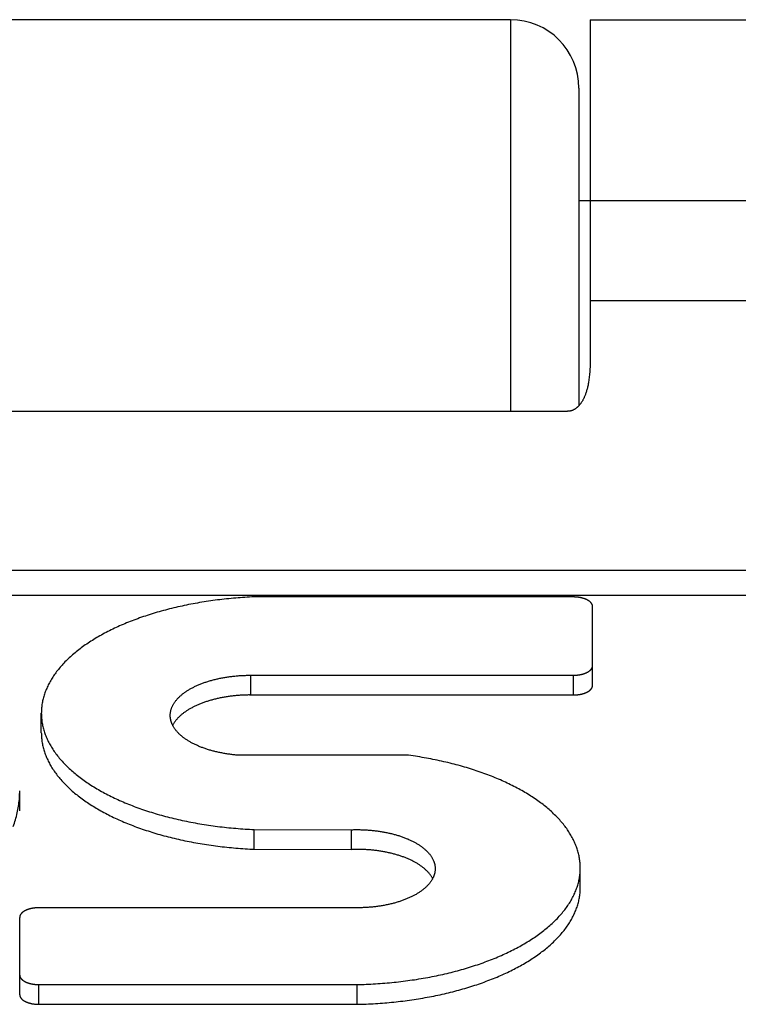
# Model space of a CAD drawing. Header units: inches. Extents: x 0 to 82.5, y 0 to 53.4.
# Tile 79 of 128: x 36.704 to 37.019, y 51.403 to 51.835. Entities that reach past the tile are written whole.
import ezdxf

# ---------------------------------------------------------------- set-up
doc = ezdxf.new("R2010")
doc.units = ezdxf.units.IN
doc.header["$LTSCALE"] = 4.538835
doc.header["$MEASUREMENT"] = 0
doc.layers.add('DOOR_ASSEMBLY', color=7, linetype='CONTINUOUS')

msp = doc.modelspace()

# ---------------------------------------------------------------- linework, layer by layer
at = {"layer": 'DOOR_ASSEMBLY', "color": 7, "linetype": 'Continuous'}
for p, q in [((36.91919, 51.83487), (36.23919, 51.83487)), ((36.91919, 51.83487), (36.91919, 51.66301)), ((36.95419, 51.83487), (37.31619, 51.83487)), ((36.94919, 51.80487), (36.94919, 51.66547)), ((36.95419, 51.75537), (36.94919, 51.75537)), ((36.95419, 51.71159), (37.31641, 51.71159)), ((36.21419, 51.66301), (36.94419, 51.66301)), ((35.84219, 51.59326), (37.31619, 51.59326)), ((35.84219, 51.58237), (37.31619, 51.58237)), ((36.94679, 51.58153), (36.80568, 51.58153)), ((36.95519, 51.54272), (36.95519, 51.57733)), ((36.80469, 51.54718), (36.94679, 51.54718)), ((36.80516, 51.53852), (36.80516, 51.54718)), ((36.94679, 51.53852), (36.94679, 51.54718)), ((36.8047, 51.53852), (36.94679, 51.53852)), ((36.71329, 51.52187), (36.71329, 51.53053)), ((36.87347, 51.51218), (36.79867, 51.51218)), ((36.70379, 51.48767), (36.70379, 51.49643)), ((36.80675, 51.47948), (36.84947, 51.47939)), ((36.80675, 51.47082), (36.80675, 51.47948)), ((36.84947, 51.47073), (36.84947, 51.47939)), ((36.80675, 51.47082), (36.84947, 51.47073)), ((36.94979, 51.45397), (36.94979, 51.46278)), ((36.85227, 51.44513), (36.71219, 51.44513)), ((36.70379, 51.40697), (36.70379, 51.44093)), ((36.71219, 51.41143), (36.85182, 51.41143)), ((36.71219, 51.40277), (36.71219, 51.41143)), ((36.85182, 51.40277), (36.85182, 51.41143)), ((36.71219, 51.40277), (36.85182, 51.40277))]:
    msp.add_line(p, q, dxfattribs=at)
for points in [[(36.95419, 51.83487), (36.95419, 51.6865), (36.95418, 51.68565), (36.95417, 51.6848), (36.95415, 51.68398), (36.95412, 51.68316), (36.95409, 51.68237), (36.95405, 51.6816), (36.954, 51.68086), (36.95395, 51.68016), (36.95389, 51.67949), (36.95383, 51.67885), (36.95376, 51.67823), (36.95369, 51.67764), (36.95362, 51.67707), (36.95354, 51.67652), (36.95346, 51.67599), (36.95337, 51.67549), (36.95329, 51.675), (36.95319, 51.67454), (36.9531, 51.67409), (36.953, 51.67366), (36.9529, 51.67324), (36.9528, 51.67284), (36.9527, 51.67245), (36.95259, 51.67208), (36.95249, 51.67171), (36.95238, 51.67136), (36.95226, 51.67103), (36.95215, 51.6707), (36.95204, 51.67038), (36.95192, 51.67008), (36.95181, 51.66979), (36.95169, 51.66951), (36.95157, 51.66923), (36.95145, 51.66897), (36.95133, 51.66872), (36.95121, 51.66847), (36.95109, 51.66824), (36.95097, 51.66801), (36.95085, 51.66778), (36.95072, 51.66757), (36.9506, 51.66736), (36.95048, 51.66717), (36.95036, 51.66697), (36.95023, 51.66679), (36.95011, 51.66661), (36.94999, 51.66644), (36.94987, 51.66628), (36.94974, 51.66612), (36.94962, 51.66596), (36.9495, 51.66581), (36.94938, 51.66567), (36.94925, 51.66553), (36.94913, 51.6654), (36.94901, 51.66527), (36.94889, 51.66515), (36.94877, 51.66503), (36.94865, 51.66492), (36.94853, 51.66481), (36.94841, 51.66471), (36.94829, 51.66461), (36.94818, 51.66451), (36.94806, 51.66442), (36.94794, 51.66433), (36.94782, 51.66424), (36.94771, 51.66416), (36.94759, 51.66408), (36.94748, 51.66401), (36.94736, 51.66394), (36.94725, 51.66387), (36.94714, 51.6638), (36.94702, 51.66374), (36.94691, 51.66368), (36.9468, 51.66363), (36.94668, 51.66357), (36.94657, 51.66352), (36.94646, 51.66347), (36.94635, 51.66343), (36.94624, 51.66339), (36.94613, 51.66335), (36.94602, 51.66331), (36.94591, 51.66327), (36.9458, 51.66324), (36.94569, 51.66321), (36.94559, 51.66318), (36.94548, 51.66316), (36.94537, 51.66313), (36.94526, 51.66311), (36.94515, 51.66309), (36.94505, 51.66307), (36.94494, 51.66306), (36.94483, 51.66304), (36.94473, 51.66303), (36.94462, 51.66302), (36.94451, 51.66302), (36.94441, 51.66301), (36.9443, 51.66301), (36.94419, 51.66301)], [(36.95419, 51.75549), (37.31641, 51.75549)], [(36.95419, 51.75546), (37.31641, 51.75546)], [(36.80568, 51.58153), (36.80466, 51.58148), (36.80365, 51.58142), (36.80263, 51.58136), (36.80162, 51.58129), (36.80061, 51.58122), (36.7996, 51.58114), (36.79859, 51.58105), (36.79758, 51.58097), (36.79657, 51.58087), (36.79557, 51.58077), (36.79457, 51.58067), (36.79357, 51.58056), (36.79257, 51.58045), (36.79157, 51.58033), (36.79058, 51.58021), (36.78959, 51.58008), (36.7886, 51.57995), (36.78762, 51.57981), (36.78664, 51.57966), (36.78566, 51.57952), (36.78468, 51.57936), (36.78371, 51.57921), (36.78274, 51.57904), (36.78177, 51.57888), (36.78081, 51.5787), (36.77985, 51.57853), (36.77889, 51.57835), (36.77794, 51.57816), (36.77699, 51.57797), (36.77604, 51.57777), (36.7751, 51.57757), (36.77417, 51.57737), (36.77323, 51.57716), (36.7723, 51.57694), (36.77138, 51.57672), (36.77046, 51.5765), (36.76955, 51.57627), (36.76863, 51.57604), (36.76773, 51.5758), (36.76683, 51.57556), (36.76593, 51.57531), (36.76504, 51.57506), (36.76415, 51.5748), (36.76327, 51.57454), (36.7624, 51.57428), (36.76153, 51.57401), (36.76066, 51.57374), (36.7598, 51.57346), (36.75895, 51.57318), (36.7581, 51.57289), (36.75726, 51.5726), (36.75642, 51.57231), (36.75559, 51.57201), (36.75476, 51.57171), (36.75394, 51.5714), (36.75313, 51.57109), (36.75232, 51.57078), (36.75152, 51.57046), (36.75073, 51.57013), (36.74994, 51.56981), (36.74916, 51.56948), (36.74839, 51.56914), (36.74762, 51.5688), (36.74686, 51.56846), (36.74611, 51.56812), (36.74536, 51.56777), (36.74462, 51.56741), (36.74389, 51.56706), (36.74316, 51.56669), (36.74244, 51.56633), (36.74173, 51.56596), (36.74103, 51.56559), (36.74033, 51.56522), (36.73965, 51.56484), (36.73896, 51.56446), (36.73829, 51.56407), (36.73763, 51.56368), (36.73697, 51.56329), (36.73632, 51.5629), (36.73568, 51.5625), (36.73504, 51.5621), (36.73442, 51.56169), (36.7338, 51.56128), (36.73319, 51.56087), (36.73259, 51.56046), (36.73199, 51.56004), (36.73141, 51.55962), (36.73083, 51.5592), (36.73026, 51.55878), (36.7297, 51.55835), (36.72915, 51.55792), (36.72861, 51.55748), (36.72808, 51.55705), (36.72755, 51.55661), (36.72704, 51.55617), (36.72653, 51.55572), (36.72603, 51.55527), (36.72554, 51.55483), (36.72506, 51.55437), (36.72459, 51.55392), (36.72413, 51.55346), (36.72367, 51.553), (36.72323, 51.55254), (36.72279, 51.55208), (36.72237, 51.55162), (36.72195, 51.55115), (36.72155, 51.55068), (36.72115, 51.55021), (36.72076, 51.54973), (36.72038, 51.54926), (36.72001, 51.54878), (36.71965, 51.5483), (36.7193, 51.54782), (36.71896, 51.54734), (36.71863, 51.54686), (36.71831, 51.54637), (36.718, 51.54588), (36.7177, 51.54539), (36.71741, 51.5449), (36.71712, 51.54441), (36.71685, 51.54392), (36.71659, 51.54342), (36.71634, 51.54293), (36.7161, 51.54243), (36.71586, 51.54193), (36.71564, 51.54143), (36.71543, 51.54093), (36.71522, 51.54043), (36.71503, 51.53993), (36.71485, 51.53943), (36.71468, 51.53892), (36.71451, 51.53842), (36.71436, 51.53791), (36.71422, 51.53741), (36.71409, 51.5369), (36.71397, 51.53639), (36.71385, 51.53588), (36.71375, 51.53537), (36.71366, 51.53486), (36.71358, 51.53435), (36.71351, 51.53384), (36.71345, 51.53333), (36.7134, 51.53282), (36.71336, 51.53231), (36.71333, 51.5318), (36.71331, 51.53129), (36.7133, 51.53078), (36.71329, 51.53053)], [(36.95519, 51.57733), (36.95519, 51.57741), (36.95519, 51.57749), (36.95518, 51.57757), (36.95517, 51.57765), (36.95516, 51.57772), (36.95514, 51.5778), (36.95512, 51.57788), (36.9551, 51.57796), (36.95508, 51.57804), (36.95505, 51.57811), (36.95502, 51.57819), (36.95498, 51.57827), (36.95495, 51.57834), (36.95491, 51.57842), (36.95487, 51.57849), (36.95482, 51.57857), (36.95477, 51.57864), (36.95472, 51.57872), (36.95467, 51.57879), (36.95461, 51.57887), (36.95455, 51.57894), (36.95449, 51.57901), (36.95443, 51.57908), (36.95436, 51.57915), (36.95429, 51.57922), (36.95422, 51.57929), (36.95415, 51.57936), (36.95407, 51.57943), (36.95399, 51.5795), (36.95391, 51.57957), (36.95382, 51.57963), (36.95373, 51.5797), (36.95364, 51.57976), (36.95355, 51.57983), (36.95346, 51.57989), (36.95336, 51.57995), (36.95326, 51.58001), (36.95316, 51.58007), (36.95306, 51.58013), (36.95295, 51.58019), (36.95284, 51.58025), (36.95273, 51.5803), (36.95262, 51.58036), (36.95251, 51.58041), (36.95239, 51.58046), (36.95227, 51.58052), (36.95215, 51.58057), (36.95203, 51.58062), (36.95191, 51.58066), (36.95178, 51.58071), (36.95165, 51.58076), (36.95153, 51.5808), (36.9514, 51.58085), (36.95126, 51.58089), (36.95113, 51.58093), (36.95099, 51.58097), (36.95086, 51.58101), (36.95072, 51.58105), (36.95058, 51.58108), (36.95044, 51.58112), (36.9503, 51.58115), (36.95015, 51.58118), (36.95001, 51.58121), (36.94986, 51.58124), (36.94972, 51.58127), (36.94957, 51.5813), (36.94942, 51.58132), (36.94927, 51.58135), (36.94912, 51.58137), (36.94897, 51.58139), (36.94882, 51.58141), (36.94866, 51.58143), (36.94851, 51.58144), (36.94836, 51.58146), (36.9482, 51.58147), (36.94805, 51.58149), (36.94789, 51.5815), (36.94773, 51.58151), (36.94758, 51.58151), (36.94742, 51.58152), (36.94726, 51.58153), (36.94711, 51.58153), (36.94695, 51.58153), (36.94679, 51.58153)], [(36.94679, 51.54718), (36.94695, 51.54718), (36.94711, 51.54719), (36.94726, 51.54719), (36.94742, 51.54719), (36.94758, 51.5472), (36.94773, 51.54721), (36.94789, 51.54722), (36.94805, 51.54723), (36.9482, 51.54724), (36.94836, 51.54726), (36.94851, 51.54727), (36.94866, 51.54729), (36.94882, 51.54731), (36.94897, 51.54733), (36.94912, 51.54735), (36.94927, 51.54737), (36.94942, 51.54739), (36.94957, 51.54742), (36.94972, 51.54744), (36.94986, 51.54747), (36.95001, 51.5475), (36.95015, 51.54753), (36.9503, 51.54756), (36.95044, 51.5476), (36.95058, 51.54763), (36.95072, 51.54767), (36.95086, 51.54771), (36.95099, 51.54774), (36.95113, 51.54778), (36.95126, 51.54783), (36.9514, 51.54787), (36.95153, 51.54791), (36.95165, 51.54796), (36.95178, 51.548), (36.95191, 51.54805), (36.95203, 51.5481), (36.95215, 51.54815), (36.95227, 51.5482), (36.95239, 51.54825), (36.95251, 51.5483), (36.95262, 51.54836), (36.95273, 51.54841), (36.95284, 51.54847), (36.95295, 51.54853), (36.95306, 51.54858), (36.95316, 51.54864), (36.95326, 51.5487), (36.95336, 51.54876), (36.95346, 51.54883), (36.95355, 51.54889), (36.95364, 51.54895), (36.95373, 51.54902), (36.95382, 51.54908), (36.95391, 51.54915), (36.95399, 51.54921), (36.95407, 51.54928), (36.95415, 51.54935), (36.95422, 51.54942), (36.95429, 51.54949), (36.95436, 51.54956), (36.95443, 51.54963), (36.95449, 51.5497), (36.95455, 51.54977), (36.95461, 51.54985), (36.95467, 51.54992), (36.95472, 51.55), (36.95477, 51.55007), (36.95482, 51.55014), (36.95487, 51.55022), (36.95491, 51.5503), (36.95495, 51.55037), (36.95498, 51.55045), (36.95502, 51.55052), (36.95505, 51.5506), (36.95508, 51.55068), (36.9551, 51.55076), (36.95512, 51.55083), (36.95514, 51.55091), (36.95516, 51.55099), (36.95517, 51.55107), (36.95518, 51.55115), (36.95519, 51.55123), (36.95519, 51.5513), (36.95519, 51.55138)], [(36.76986, 51.52953), (36.76986, 51.52978), (36.76987, 51.53001), (36.76988, 51.53024), (36.76991, 51.53047), (36.76993, 51.5307), (36.76997, 51.53093), (36.77001, 51.53116), (36.77005, 51.53139), (36.7701, 51.53162), (36.77016, 51.53185), (36.77022, 51.53208), (36.77029, 51.5323), (36.77037, 51.53253), (36.77045, 51.53276), (36.77054, 51.53299), (36.77063, 51.53321), (36.77073, 51.53344), (36.77084, 51.53366), (36.77095, 51.53389), (36.77106, 51.53411), (36.77119, 51.53433), (36.77132, 51.53456), (36.77145, 51.53478), (36.77159, 51.535), (36.77174, 51.53522), (36.77189, 51.53543), (36.77204, 51.53565), (36.77221, 51.53587), (36.77238, 51.53608), (36.77255, 51.5363), (36.77273, 51.53651), (36.77292, 51.53672), (36.77311, 51.53693), (36.7733, 51.53714), (36.7735, 51.53735), (36.77371, 51.53755), (36.77392, 51.53776), (36.77414, 51.53796), (36.77437, 51.53816), (36.77459, 51.53836), (36.77483, 51.53856), (36.77507, 51.53876), (36.77531, 51.53896), (36.77556, 51.53915), (36.77581, 51.53934), (36.77607, 51.53954), (36.77634, 51.53973), (36.77661, 51.53991), (36.77688, 51.5401), (36.77716, 51.54028), (36.77744, 51.54047), (36.77773, 51.54065), (36.77802, 51.54082), (36.77832, 51.541), (36.77862, 51.54117), (36.77893, 51.54135), (36.77924, 51.54152), (36.77956, 51.54169), (36.77988, 51.54185), (36.7802, 51.54202), (36.78053, 51.54218), (36.78087, 51.54234), (36.7812, 51.5425), (36.78154, 51.54265), (36.78189, 51.54281), (36.78224, 51.54296), (36.78259, 51.54311), (36.78295, 51.54325), (36.78331, 51.5434), (36.78367, 51.54354), (36.78404, 51.54368), (36.78442, 51.54381), (36.78479, 51.54395), (36.78517, 51.54408), (36.78555, 51.54421), (36.78594, 51.54434), (36.78633, 51.54446), (36.78672, 51.54458), (36.78711, 51.5447), (36.78751, 51.54482), (36.78791, 51.54493), (36.78832, 51.54505), (36.78873, 51.54515), (36.78914, 51.54526), (36.78955, 51.54536), (36.78997, 51.54546), (36.79038, 51.54556), (36.7908, 51.54566), (36.79123, 51.54575), (36.79165, 51.54584), (36.79208, 51.54593), (36.79251, 51.54601), (36.79294, 51.54609), (36.79338, 51.54617), (36.79381, 51.54625), (36.79425, 51.54632), (36.79469, 51.54639), (36.79513, 51.54646), (36.79558, 51.54652), (36.79602, 51.54658), (36.79647, 51.54664), (36.79692, 51.54669), (36.79737, 51.54675), (36.79782, 51.5468), (36.79827, 51.54684), (36.79873, 51.54689), (36.79918, 51.54693), (36.79964, 51.54697), (36.80009, 51.547), (36.80055, 51.54703), (36.80101, 51.54706), (36.80147, 51.54709), (36.80193, 51.54711), (36.80239, 51.54713), (36.80285, 51.54714), (36.80331, 51.54716), (36.80377, 51.54717), (36.80423, 51.54718), (36.80469, 51.54718)], [(36.94679, 51.53852), (36.94695, 51.53852), (36.9471, 51.53852), (36.94725, 51.53853), (36.94741, 51.53853), (36.94756, 51.53854), (36.94771, 51.53855), (36.94787, 51.53856), (36.94802, 51.53857), (36.94817, 51.53858), (36.94832, 51.53859), (36.94847, 51.53861), (36.94862, 51.53862), (36.94877, 51.53864), (36.94892, 51.53866), (36.94907, 51.53868), (36.94921, 51.5387), (36.94936, 51.53872), (36.94951, 51.53875), (36.94965, 51.53877), (36.94979, 51.5388), (36.94994, 51.53883), (36.95008, 51.53886), (36.95022, 51.53889), (36.95036, 51.53892), (36.9505, 51.53895), (36.95063, 51.53899), (36.95077, 51.53902), (36.95091, 51.53906), (36.95104, 51.5391), (36.95117, 51.53914), (36.9513, 51.53918), (36.95143, 51.53922), (36.95156, 51.53926), (36.95168, 51.53931), (36.95181, 51.53935), (36.95193, 51.5394), (36.95205, 51.53945), (36.95217, 51.53949), (36.95228, 51.53954), (36.9524, 51.53959), (36.95251, 51.53965), (36.95262, 51.5397), (36.95273, 51.53975), (36.95284, 51.53981), (36.95295, 51.53986), (36.95305, 51.53992), (36.95315, 51.53998), (36.95325, 51.54004), (36.95335, 51.54009), (36.95344, 51.54016), (36.95354, 51.54022), (36.95363, 51.54028), (36.95371, 51.54034), (36.9538, 51.5404), (36.95388, 51.54047), (36.95396, 51.54053), (36.95404, 51.5406), (36.95412, 51.54067), (36.95419, 51.54073), (36.95426, 51.5408), (36.95433, 51.54087), (36.9544, 51.54094), (36.95446, 51.54101), (36.95452, 51.54108), (36.95458, 51.54115), (36.95464, 51.54122), (36.95469, 51.54129), (36.95474, 51.54137), (36.95479, 51.54144), (36.95484, 51.54151), (36.95488, 51.54159), (36.95492, 51.54166), (36.95496, 51.54173), (36.95499, 51.54181), (36.95502, 51.54188), (36.95505, 51.54196), (36.95508, 51.54203), (36.9551, 51.54211), (36.95513, 51.54219), (36.95514, 51.54226), (36.95516, 51.54234), (36.95517, 51.54242), (36.95518, 51.54249), (36.95519, 51.54257), (36.95519, 51.54265), (36.95519, 51.54272)], [(36.8047, 51.53852), (36.80424, 51.53852), (36.80378, 51.53851), (36.80333, 51.5385), (36.80287, 51.53848), (36.80241, 51.53847), (36.80196, 51.53845), (36.8015, 51.53843), (36.80104, 51.5384), (36.80059, 51.53837), (36.80014, 51.53834), (36.79968, 51.53831), (36.79923, 51.53827), (36.79878, 51.53823), (36.79833, 51.53819), (36.79788, 51.53814), (36.79744, 51.53809), (36.79699, 51.53804), (36.79655, 51.53799), (36.7961, 51.53793), (36.79566, 51.53787), (36.79522, 51.53781), (36.79478, 51.53774), (36.79435, 51.53767), (36.79391, 51.5376), (36.79348, 51.53753), (36.79305, 51.53745), (36.79262, 51.53737), (36.79219, 51.53729), (36.79177, 51.5372), (36.79134, 51.53711), (36.79092, 51.53702), (36.79051, 51.53693), (36.79009, 51.53683), (36.78968, 51.53673), (36.78927, 51.53663), (36.78886, 51.53653), (36.78845, 51.53642), (36.78805, 51.53631), (36.78765, 51.5362), (36.78726, 51.53609), (36.78686, 51.53597), (36.78647, 51.53585), (36.78609, 51.53573), (36.7857, 51.5356), (36.78532, 51.53547), (36.78495, 51.53534), (36.78457, 51.53521), (36.7842, 51.53508), (36.78384, 51.53494), (36.78347, 51.5348), (36.78311, 51.53466), (36.78276, 51.53451), (36.78241, 51.53437), (36.78206, 51.53422), (36.78171, 51.53407), (36.78137, 51.53392), (36.78104, 51.53376), (36.7807, 51.5336), (36.78038, 51.53344), (36.78005, 51.53328), (36.77973, 51.53312), (36.77942, 51.53295), (36.77911, 51.53278), (36.7788, 51.53261), (36.7785, 51.53244), (36.7782, 51.53227), (36.77791, 51.53209), (36.77762, 51.53191), (36.77733, 51.53173), (36.77705, 51.53155), (36.77678, 51.53137), (36.77651, 51.53119), (36.77624, 51.531), (36.77598, 51.53081), (36.77573, 51.53062), (36.77548, 51.53043), (36.77523, 51.53024), (36.77499, 51.53004), (36.77476, 51.52984), (36.77453, 51.52965), (36.7743, 51.52945), (36.77408, 51.52925), (36.77387, 51.52904), (36.77366, 51.52884), (36.77345, 51.52864), (36.77326, 51.52843), (36.77306, 51.52822), (36.77287, 51.52801), (36.77269, 51.5278), (36.77251, 51.52759), (36.77234, 51.52738), (36.77218, 51.52717), (36.77202, 51.52695), (36.77186, 51.52674), (36.77171, 51.52652), (36.77157, 51.5263), (36.77143, 51.52608), (36.7713, 51.52587), (36.77117, 51.52565), (36.77105, 51.52543), (36.77094, 51.5252), (36.77093, 51.5252)], [(36.71329, 51.53053), (36.7133, 51.53026), (36.71331, 51.52975), (36.71333, 51.52924), (36.71336, 51.52873), (36.7134, 51.52822), (36.71345, 51.52771), (36.71351, 51.5272), (36.71358, 51.52669), (36.71366, 51.52618), (36.71376, 51.52567), (36.71386, 51.52516), (36.71397, 51.52465), (36.71409, 51.52414), (36.71423, 51.52364), (36.71437, 51.52313), (36.71452, 51.52262), (36.71468, 51.52212), (36.71486, 51.52161), (36.71504, 51.52111), (36.71523, 51.52061), (36.71544, 51.52011), (36.71565, 51.51961), (36.71587, 51.51911), (36.71611, 51.51861), (36.71635, 51.51811), (36.7166, 51.51762), (36.71686, 51.51712), (36.71714, 51.51663), (36.71742, 51.51614), (36.71771, 51.51565), (36.71801, 51.51516), (36.71833, 51.51467), (36.71865, 51.51419), (36.71898, 51.5137), (36.71932, 51.51322), (36.71967, 51.51274), (36.72003, 51.51226), (36.7204, 51.51178), (36.72078, 51.51131), (36.72117, 51.51084), (36.72156, 51.51036), (36.72197, 51.50989), (36.72239, 51.50943), (36.72281, 51.50896), (36.72325, 51.5085), (36.72369, 51.50804), (36.72415, 51.50758), (36.72461, 51.50712), (36.72508, 51.50667), (36.72556, 51.50622), (36.72605, 51.50577), (36.72655, 51.50532), (36.72706, 51.50488), (36.72758, 51.50444), (36.7281, 51.504), (36.72863, 51.50356), (36.72918, 51.50313), (36.72973, 51.5027), (36.73029, 51.50227), (36.73086, 51.50184), (36.73143, 51.50142), (36.73202, 51.501), (36.73261, 51.50059), (36.73322, 51.50017), (36.73383, 51.49976), (36.73444, 51.49935), (36.73507, 51.49895), (36.7357, 51.49855), (36.73635, 51.49815), (36.737, 51.49776), (36.73766, 51.49736), (36.73832, 51.49698), (36.739, 51.49659), (36.73968, 51.49621), (36.74037, 51.49583), (36.74106, 51.49546), (36.74177, 51.49508), (36.74248, 51.49472), (36.7432, 51.49435), (36.74392, 51.49399), (36.74465, 51.49364), (36.74539, 51.49328), (36.74614, 51.49293), (36.7469, 51.49259), (36.74766, 51.49225), (36.74842, 51.49191), (36.7492, 51.49157), (36.74998, 51.49124), (36.75077, 51.49092), (36.75156, 51.49059), (36.75236, 51.49027), (36.75317, 51.48996), (36.75398, 51.48965), (36.7548, 51.48934), (36.75563, 51.48904), (36.75646, 51.48874), (36.75729, 51.48845), (36.75814, 51.48816), (36.75899, 51.48787), (36.75984, 51.48759), (36.7607, 51.48731), (36.76157, 51.48704), (36.76244, 51.48677), (36.76331, 51.48651), (36.76419, 51.48625), (36.76508, 51.48599), (36.76597, 51.48574), (36.76687, 51.4855), (36.76777, 51.48526), (36.76868, 51.48502), (36.76959, 51.48479), (36.7705, 51.48456), (36.77142, 51.48433), (36.77235, 51.48411), (36.77328, 51.4839), (36.77421, 51.48369), (36.77515, 51.48348), (36.77609, 51.48328), (36.77703, 51.48309), (36.77798, 51.4829), (36.77893, 51.48271), (36.77989, 51.48253), (36.78085, 51.48235), (36.78181, 51.48218), (36.78278, 51.48201), (36.78375, 51.48185), (36.78472, 51.48169), (36.7857, 51.48154), (36.78668, 51.48139), (36.78766, 51.48125), (36.78865, 51.48111), (36.78964, 51.48098), (36.79063, 51.48085), (36.79162, 51.48073), (36.79262, 51.48061), (36.79361, 51.4805), (36.79461, 51.48039), (36.79561, 51.48029), (36.79662, 51.48019), (36.79762, 51.48009), (36.79863, 51.48001), (36.79964, 51.47992), (36.80065, 51.47984), (36.80167, 51.47977), (36.80268, 51.4797), (36.80369, 51.47964), (36.80471, 51.47958), (36.80573, 51.47953), (36.80675, 51.47948)], [(36.79867, 51.51218), (36.79822, 51.51223), (36.79777, 51.51227), (36.79732, 51.51232), (36.79687, 51.51238), (36.79642, 51.51243), (36.79597, 51.51249), (36.79553, 51.51255), (36.79508, 51.51262), (36.79464, 51.51268), (36.7942, 51.51275), (36.79376, 51.51283), (36.79333, 51.5129), (36.79289, 51.51298), (36.79246, 51.51306), (36.79203, 51.51315), (36.79161, 51.51323), (36.79118, 51.51332), (36.79076, 51.51342), (36.79034, 51.51351), (36.78992, 51.51361), (36.7895, 51.51371), (36.78909, 51.51382), (36.78868, 51.51392), (36.78827, 51.51403), (36.78787, 51.51414), (36.78747, 51.51426), (36.78707, 51.51437), (36.78668, 51.51449), (36.78628, 51.51462), (36.78589, 51.51474), (36.78551, 51.51487), (36.78513, 51.515), (36.78475, 51.51513), (36.78437, 51.51527), (36.784, 51.5154), (36.78363, 51.51554), (36.78327, 51.51568), (36.78291, 51.51583), (36.78255, 51.51598), (36.7822, 51.51612), (36.78185, 51.51628), (36.78151, 51.51643), (36.78117, 51.51658), (36.78083, 51.51674), (36.7805, 51.5169), (36.78017, 51.51707), (36.77984, 51.51723), (36.77952, 51.5174), (36.77921, 51.51757), (36.7789, 51.51774), (36.77859, 51.51791), (36.77829, 51.51808), (36.77799, 51.51826), (36.7777, 51.51844), (36.77741, 51.51862), (36.77713, 51.5188), (36.77685, 51.51899), (36.77658, 51.51917), (36.77631, 51.51936), (36.77604, 51.51955), (36.77579, 51.51974), (36.77553, 51.51993), (36.77528, 51.52013), (36.77504, 51.52032), (36.7748, 51.52052), (36.77457, 51.52072), (36.77434, 51.52092), (36.77412, 51.52113), (36.7739, 51.52133), (36.77369, 51.52153), (36.77348, 51.52174), (36.77328, 51.52195), (36.77308, 51.52216), (36.77289, 51.52237), (36.77271, 51.52258), (36.77253, 51.52279), (36.77236, 51.52301), (36.77219, 51.52322), (36.77203, 51.52344), (36.77187, 51.52366), (36.77172, 51.52387), (36.77157, 51.52409), (36.77143, 51.52431), (36.7713, 51.52453), (36.77117, 51.52476), (36.77105, 51.52498), (36.77093, 51.5252), (36.77082, 51.52543), (36.77072, 51.52565), (36.77062, 51.52588), (36.77053, 51.5261), (36.77044, 51.52633), (36.77036, 51.52656), (36.77029, 51.52679), (36.77022, 51.52701), (36.77015, 51.52724), (36.7701, 51.52747), (36.77005, 51.5277), (36.77, 51.52793), (36.76996, 51.52816), (36.76993, 51.52839), (36.7699, 51.52862), (36.76988, 51.52885), (36.76987, 51.52908), (36.76986, 51.52931), (36.76986, 51.52953)], [(36.71329, 51.52187), (36.7133, 51.5216), (36.71331, 51.5211), (36.71333, 51.52059), (36.71336, 51.52008), (36.7134, 51.51957), (36.71345, 51.51907), (36.71351, 51.51856), (36.71358, 51.51805), (36.71366, 51.51754), (36.71375, 51.51704), (36.71385, 51.51653), (36.71396, 51.51603), (36.71408, 51.51552), (36.71421, 51.51502), (36.71436, 51.51452), (36.71451, 51.51401), (36.71467, 51.51351), (36.71484, 51.51301), (36.71502, 51.51251), (36.71521, 51.51201), (36.71541, 51.51151), (36.71562, 51.51102), (36.71584, 51.51052), (36.71607, 51.51003), (36.71631, 51.50953), (36.71656, 51.50904), (36.71682, 51.50855), (36.71709, 51.50806), (36.71737, 51.50757), (36.71765, 51.50708), (36.71795, 51.5066), (36.71826, 51.50611), (36.71858, 51.50563), (36.7189, 51.50515), (36.71924, 51.50467), (36.71959, 51.50419), (36.71994, 51.50372), (36.72031, 51.50324), (36.72068, 51.50277), (36.72106, 51.5023), (36.72146, 51.50183), (36.72186, 51.50136), (36.72227, 51.5009), (36.72269, 51.50044), (36.72312, 51.49998), (36.72356, 51.49952), (36.72401, 51.49906), (36.72446, 51.49861), (36.72493, 51.49816), (36.7254, 51.49771), (36.72589, 51.49726), (36.72638, 51.49682), (36.72688, 51.49637), (36.72739, 51.49593), (36.72791, 51.4955), (36.72844, 51.49506), (36.72897, 51.49463), (36.72952, 51.4942), (36.73007, 51.49378), (36.73063, 51.49335), (36.7312, 51.49293), (36.73178, 51.49251), (36.73237, 51.4921), (36.73296, 51.49169), (36.73356, 51.49128), (36.73417, 51.49087), (36.73479, 51.49047), (36.73542, 51.49007), (36.73605, 51.48967), (36.7367, 51.48928), (36.73735, 51.48889), (36.738, 51.4885), (36.73867, 51.48812), (36.73934, 51.48774), (36.74002, 51.48736), (36.74071, 51.48698), (36.74141, 51.48661), (36.74211, 51.48625), (36.74282, 51.48588), (36.74354, 51.48552), (36.74426, 51.48517), (36.74499, 51.48481), (36.74573, 51.48446), (36.74648, 51.48412), (36.74723, 51.48378), (36.74799, 51.48344), (36.74875, 51.4831), (36.74952, 51.48277), (36.7503, 51.48245), (36.75109, 51.48213), (36.75188, 51.48181), (36.75268, 51.48149), (36.75348, 51.48118), (36.75429, 51.48087), (36.7551, 51.48057), (36.75593, 51.48027), (36.75675, 51.47998), (36.75759, 51.47969), (36.75843, 51.4794), (36.75927, 51.47912), (36.76012, 51.47884), (36.76098, 51.47857), (36.76184, 51.4783), (36.76271, 51.47803), (36.76358, 51.47777), (36.76446, 51.47751), (36.76534, 51.47726), (36.76622, 51.47701), (36.76712, 51.47677), (36.76801, 51.47653), (36.76891, 51.4763), (36.76982, 51.47607), (36.77073, 51.47584), (36.77165, 51.47562), (36.77257, 51.4754), (36.77349, 51.47519), (36.77442, 51.47498), (36.77535, 51.47478), (36.77628, 51.47458), (36.77722, 51.47439), (36.77817, 51.4742), (36.77911, 51.47402), (36.78007, 51.47384), (36.78102, 51.47366), (36.78198, 51.47349), (36.78294, 51.47333), (36.7839, 51.47317), (36.78487, 51.47301), (36.78584, 51.47286), (36.78681, 51.47271), (36.78779, 51.47257), (36.78877, 51.47244), (36.78975, 51.4723), (36.79073, 51.47218), (36.79172, 51.47206), (36.79271, 51.47194), (36.7937, 51.47183), (36.79469, 51.47172), (36.79569, 51.47162), (36.79669, 51.47152), (36.79769, 51.47143), (36.79869, 51.47134), (36.79969, 51.47126), (36.80069, 51.47118), (36.8017, 51.47111), (36.80271, 51.47104), (36.80372, 51.47098), (36.80472, 51.47092), (36.80574, 51.47087), (36.80675, 51.47082)], [(36.94979, 51.46278), (36.94979, 51.46329), (36.94977, 51.46381), (36.94974, 51.46432), (36.9497, 51.46483), (36.94965, 51.46534), (36.94959, 51.46585), (36.94952, 51.46636), (36.94944, 51.46688), (36.94935, 51.46739), (36.94925, 51.4679), (36.94914, 51.4684), (36.94902, 51.46891), (36.94889, 51.46942), (36.94875, 51.46993), (36.9486, 51.47044), (36.94844, 51.47094), (36.94827, 51.47145), (36.94809, 51.47195), (36.94789, 51.47245), (36.94769, 51.47296), (36.94748, 51.47346), (36.94726, 51.47396), (36.94703, 51.47446), (36.94679, 51.47496), (36.94654, 51.47545), (36.94627, 51.47595), (36.946, 51.47644), (36.94572, 51.47693), (36.94543, 51.47743), (36.94513, 51.47792), (36.94482, 51.4784), (36.9445, 51.47889), (36.94417, 51.47938), (36.94383, 51.47986), (36.94348, 51.48034), (36.94312, 51.48082), (36.94275, 51.4813), (36.94238, 51.48177), (36.94199, 51.48225), (36.94159, 51.48272), (36.94118, 51.48319), (36.94077, 51.48366), (36.94034, 51.48413), (36.93991, 51.48459), (36.93947, 51.48505), (36.93901, 51.48551), (36.93855, 51.48597), (36.93808, 51.48642), (36.9376, 51.48688), (36.93711, 51.48733), (36.93661, 51.48777), (36.9361, 51.48822), (36.93559, 51.48866), (36.93506, 51.4891), (36.93453, 51.48954), (36.93399, 51.48997), (36.93344, 51.49041), (36.93288, 51.49084), (36.93231, 51.49126), (36.93173, 51.49169), (36.93115, 51.49211), (36.93055, 51.49252), (36.92995, 51.49294), (36.92934, 51.49335), (36.92872, 51.49376), (36.9281, 51.49416), (36.92746, 51.49457), (36.92682, 51.49497), (36.92617, 51.49536), (36.92551, 51.49575), (36.92485, 51.49614), (36.92417, 51.49653), (36.92349, 51.49691), (36.9228, 51.49729), (36.9221, 51.49767), (36.9214, 51.49804), (36.92069, 51.49841), (36.91997, 51.49877), (36.91924, 51.49913), (36.91851, 51.49949), (36.91777, 51.49985), (36.91702, 51.5002), (36.91627, 51.50054), (36.91551, 51.50089), (36.91474, 51.50122), (36.91396, 51.50156), (36.91318, 51.50189), (36.91239, 51.50222), (36.9116, 51.50254), (36.9108, 51.50286), (36.90999, 51.50318), (36.90918, 51.50349), (36.90836, 51.5038), (36.90753, 51.5041), (36.9067, 51.5044), (36.90586, 51.50469), (36.90502, 51.50498), (36.90417, 51.50527), (36.90331, 51.50555), (36.90245, 51.50583), (36.90158, 51.5061), (36.90071, 51.50637), (36.89983, 51.50664), (36.89895, 51.5069), (36.89806, 51.50715), (36.89717, 51.50741), (36.89627, 51.50765), (36.89537, 51.50789), (36.89446, 51.50813), (36.89355, 51.50837), (36.89264, 51.5086), (36.89171, 51.50882), (36.89079, 51.50904), (36.88986, 51.50925), (36.88892, 51.50946), (36.88799, 51.50967), (36.88704, 51.50987), (36.8861, 51.51007), (36.88515, 51.51026), (36.88419, 51.51045), (36.88323, 51.51063), (36.88227, 51.51081), (36.88131, 51.51098), (36.88034, 51.51115), (36.87937, 51.51131), (36.87839, 51.51147), (36.87742, 51.51162), (36.87643, 51.51177), (36.87545, 51.51191), (36.87446, 51.51205), (36.87347, 51.51218)], [(36.70094, 51.48083), (36.70121, 51.48156), (36.70146, 51.4823), (36.7017, 51.48304), (36.70193, 51.48378), (36.70214, 51.48452), (36.70234, 51.48526), (36.70253, 51.486), (36.70271, 51.48674), (36.70287, 51.48748), (36.70302, 51.48822), (36.70315, 51.48897), (36.70328, 51.48971), (36.70339, 51.49046), (36.70348, 51.4912), (36.70357, 51.49195), (36.70364, 51.49269), (36.7037, 51.49344), (36.70374, 51.49419), (36.70377, 51.49493), (36.70379, 51.49568), (36.70379, 51.49633)], [(36.84947, 51.47939), (36.84992, 51.47941), (36.85037, 51.47942), (36.85082, 51.47942), (36.85127, 51.47943), (36.85172, 51.47943), (36.85217, 51.47943), (36.85262, 51.47943), (36.85307, 51.47942), (36.85352, 51.47941), (36.85398, 51.4794), (36.85443, 51.47938), (36.85487, 51.47936), (36.85532, 51.47934), (36.85577, 51.47932), (36.85622, 51.47929), (36.85667, 51.47926), (36.85711, 51.47923), (36.85756, 51.47919), (36.858, 51.47915), (36.85845, 51.47911), (36.85889, 51.47906), (36.85933, 51.47902), (36.85977, 51.47897), (36.86021, 51.47891), (36.86065, 51.47885), (36.86108, 51.4788), (36.86151, 51.47873), (36.86195, 51.47867), (36.86238, 51.4786), (36.86281, 51.47853), (36.86323, 51.47846), (36.86366, 51.47838), (36.86408, 51.4783), (36.8645, 51.47822), (36.86492, 51.47813), (36.86533, 51.47805), (36.86575, 51.47795), (36.86616, 51.47786), (36.86657, 51.47777), (36.86697, 51.47767), (36.86738, 51.47757), (36.86778, 51.47746), (36.86818, 51.47736), (36.86857, 51.47725), (36.86896, 51.47714), (36.86935, 51.47702), (36.86974, 51.47691), (36.87012, 51.47679), (36.8705, 51.47667), (36.87088, 51.47654), (36.87125, 51.47641), (36.87162, 51.47629), (36.87199, 51.47615), (36.87235, 51.47602), (36.87271, 51.47588), (36.87307, 51.47575), (36.87342, 51.4756), (36.87377, 51.47546), (36.87411, 51.47532), (36.87446, 51.47517), (36.87479, 51.47502), (36.87513, 51.47487), (36.87545, 51.47471), (36.87578, 51.47455), (36.8761, 51.4744), (36.87642, 51.47424), (36.87673, 51.47407), (36.87704, 51.47391), (36.87734, 51.47374), (36.87764, 51.47357), (36.87794, 51.4734), (36.87823, 51.47323), (36.87851, 51.47305), (36.87879, 51.47288), (36.87907, 51.4727), (36.87934, 51.47252), (36.87961, 51.47234), (36.87987, 51.47215), (36.88013, 51.47197), (36.88038, 51.47178), (36.88063, 51.47159), (36.88087, 51.4714), (36.88111, 51.47121), (36.88134, 51.47102), (36.88157, 51.47082), (36.88179, 51.47062), (36.88201, 51.47043), (36.88222, 51.47023), (36.88242, 51.47003), (36.88263, 51.46982), (36.88282, 51.46962), (36.88301, 51.46942), (36.8832, 51.46921), (36.88338, 51.469), (36.88355, 51.4688), (36.88372, 51.46859), (36.88388, 51.46838), (36.88404, 51.46816), (36.88419, 51.46795), (36.88434, 51.46774), (36.88448, 51.46752), (36.88461, 51.46731), (36.88474, 51.46709), (36.88487, 51.46688), (36.88499, 51.46666), (36.8851, 51.46644), (36.8852, 51.46622), (36.8853, 51.466), (36.8854, 51.46578), (36.88549, 51.46556), (36.88557, 51.46534), (36.88565, 51.46511), (36.88572, 51.46489), (36.88579, 51.46467), (36.88585, 51.46445), (36.8859, 51.46422), (36.88595, 51.464), (36.88599, 51.46377), (36.88603, 51.46355), (36.88606, 51.46332), (36.88608, 51.4631), (36.8861, 51.46287), (36.88611, 51.46265), (36.88612, 51.46242), (36.88612, 51.46228)], [(36.88501, 51.45795), (36.885, 51.45797), (36.88488, 51.45818), (36.88476, 51.4584), (36.88464, 51.45861), (36.8845, 51.45883), (36.88436, 51.45904), (36.88422, 51.45925), (36.88407, 51.45946), (36.88391, 51.45967), (36.88375, 51.45988), (36.88359, 51.46009), (36.88342, 51.4603), (36.88324, 51.4605), (36.88306, 51.46071), (36.88287, 51.46091), (36.88268, 51.46111), (36.88248, 51.46131), (36.88228, 51.46151), (36.88207, 51.46171), (36.88185, 51.46191), (36.88163, 51.4621), (36.88141, 51.4623), (36.88118, 51.46249), (36.88095, 51.46268), (36.88071, 51.46287), (36.88046, 51.46306), (36.88022, 51.46324), (36.87996, 51.46343), (36.8797, 51.46361), (36.87944, 51.46379), (36.87917, 51.46397), (36.8789, 51.46415), (36.87862, 51.46432), (36.87834, 51.4645), (36.87806, 51.46467), (36.87777, 51.46484), (36.87747, 51.46501), (36.87717, 51.46517), (36.87687, 51.46534), (36.87656, 51.4655), (36.87625, 51.46566), (36.87593, 51.46582), (36.87561, 51.46598), (36.87529, 51.46613), (36.87496, 51.46628), (36.87463, 51.46643), (36.87429, 51.46658), (36.87395, 51.46673), (36.87361, 51.46687), (36.87326, 51.46701), (36.87291, 51.46715), (36.87255, 51.46728), (36.87219, 51.46742), (36.87183, 51.46755), (36.87147, 51.46768), (36.8711, 51.46781), (36.87073, 51.46793), (36.87035, 51.46805), (36.86997, 51.46817), (36.86959, 51.46829), (36.86921, 51.46841), (36.86882, 51.46852), (36.86843, 51.46863), (36.86804, 51.46873), (36.86764, 51.46884), (36.86724, 51.46894), (36.86684, 51.46904), (36.86644, 51.46914), (36.86603, 51.46923), (36.86562, 51.46932), (36.86521, 51.46941), (36.8648, 51.4695), (36.86438, 51.46958), (36.86397, 51.46966), (36.86355, 51.46974), (36.86312, 51.46981), (36.8627, 51.46989), (36.86228, 51.46996), (36.86185, 51.47002), (36.86142, 51.47009), (36.86099, 51.47015), (36.86056, 51.47021), (36.86012, 51.47026), (36.85969, 51.47031), (36.85925, 51.47036), (36.85881, 51.47041), (36.85837, 51.47046), (36.85793, 51.4705), (36.85749, 51.47054), (36.85705, 51.47057), (36.85661, 51.4706), (36.85617, 51.47063), (36.85572, 51.47066), (36.85528, 51.47068), (36.85483, 51.47071), (36.85438, 51.47072), (36.85394, 51.47074), (36.85349, 51.47075), (36.85304, 51.47076), (36.8526, 51.47077), (36.85215, 51.47077), (36.8517, 51.47077), (36.85125, 51.47077), (36.85081, 51.47076), (36.85036, 51.47076), (36.84991, 51.47075), (36.84947, 51.47073)], [(36.85182, 51.41143), (36.85284, 51.41146), (36.85387, 51.41149), (36.85489, 51.41152), (36.85591, 51.41156), (36.85693, 51.41161), (36.85795, 51.41166), (36.85897, 51.41172), (36.85999, 51.41178), (36.861, 51.41184), (36.86202, 51.41191), (36.86303, 51.41199), (36.86404, 51.41207), (36.86505, 51.41216), (36.86606, 51.41225), (36.86707, 51.41234), (36.86807, 51.41245), (36.86907, 51.41255), (36.87007, 51.41266), (36.87107, 51.41278), (36.87207, 51.4129), (36.87306, 51.41303), (36.87405, 51.41316), (36.87504, 51.4133), (36.87602, 51.41344), (36.87701, 51.41358), (36.87799, 51.41373), (36.87896, 51.41389), (36.87993, 51.41405), (36.8809, 51.41422), (36.88187, 51.41439), (36.88283, 51.41456), (36.88379, 51.41474), (36.88475, 51.41493), (36.8857, 51.41512), (36.88665, 51.41531), (36.88759, 51.41551), (36.88853, 51.41571), (36.88947, 51.41592), (36.8904, 51.41613), (36.89133, 51.41635), (36.89225, 51.41657), (36.89317, 51.4168), (36.89408, 51.41703), (36.89499, 51.41727), (36.8959, 51.41751), (36.8968, 51.41776), (36.89769, 51.41801), (36.89858, 51.41826), (36.89947, 51.41852), (36.90035, 51.41878), (36.90122, 51.41905), (36.90209, 51.41932), (36.90295, 51.4196), (36.90381, 51.41988), (36.90466, 51.42016), (36.90551, 51.42045), (36.90635, 51.42074), (36.90718, 51.42104), (36.90801, 51.42134), (36.90883, 51.42165), (36.90965, 51.42196), (36.91046, 51.42227), (36.91126, 51.42259), (36.91206, 51.42291), (36.91285, 51.42324), (36.91364, 51.42357), (36.91442, 51.4239), (36.91519, 51.42424), (36.91595, 51.42458), (36.91671, 51.42492), (36.91746, 51.42527), (36.9182, 51.42562), (36.91894, 51.42598), (36.91967, 51.42634), (36.92039, 51.4267), (36.9211, 51.42707), (36.92181, 51.42744), (36.92251, 51.42782), (36.9232, 51.42819), (36.92389, 51.42858), (36.92457, 51.42896), (36.92523, 51.42935), (36.9259, 51.42974), (36.92655, 51.43013), (36.9272, 51.43053), (36.92783, 51.43093), (36.92846, 51.43134), (36.92909, 51.43174), (36.9297, 51.43215), (36.9303, 51.43257), (36.9309, 51.43298), (36.93149, 51.4334), (36.93207, 51.43383), (36.93264, 51.43425), (36.9332, 51.43468), (36.93376, 51.43511), (36.93431, 51.43554), (36.93484, 51.43598), (36.93537, 51.43642), (36.93589, 51.43686), (36.9364, 51.4373), (36.9369, 51.43775), (36.9374, 51.4382), (36.93788, 51.43865), (36.93836, 51.43911), (36.93882, 51.43956), (36.93928, 51.44002), (36.93973, 51.44048), (36.94016, 51.44094), (36.94059, 51.44141), (36.94101, 51.44188), (36.94142, 51.44235), (36.94182, 51.44282), (36.94221, 51.44329), (36.9426, 51.44377), (36.94297, 51.44424), (36.94333, 51.44472), (36.94369, 51.4452), (36.94403, 51.44569), (36.94436, 51.44617), (36.94469, 51.44666), (36.945, 51.44714), (36.94531, 51.44763), (36.9456, 51.44812), (36.94589, 51.44862), (36.94616, 51.44911), (36.94643, 51.44961), (36.94668, 51.4501), (36.94693, 51.4506), (36.94716, 51.4511), (36.94739, 51.4516), (36.94761, 51.4521), (36.94781, 51.4526), (36.94801, 51.4531), (36.94819, 51.45361), (36.94837, 51.45411), (36.94853, 51.45462), (36.94869, 51.45512), (36.94883, 51.45563), (36.94897, 51.45614), (36.94909, 51.45665), (36.94921, 51.45716), (36.94931, 51.45767), (36.94941, 51.45818), (36.94949, 51.45869), (36.94956, 51.4592), (36.94963, 51.45971), (36.94968, 51.46022), (36.94972, 51.46073), (36.94976, 51.46124), (36.94978, 51.46176), (36.94979, 51.46227), (36.94979, 51.46263)], [(36.88612, 51.46228), (36.88612, 51.46219), (36.88611, 51.46197), (36.8861, 51.46174), (36.88609, 51.46152), (36.88606, 51.46129), (36.88603, 51.46107), (36.886, 51.46084), (36.88596, 51.46062), (36.88591, 51.46039), (36.88586, 51.46017), (36.8858, 51.45995), (36.88574, 51.45972), (36.88567, 51.4595), (36.88559, 51.45928), (36.88551, 51.45905), (36.88542, 51.45883), (36.88533, 51.45861), (36.88523, 51.45839), (36.88512, 51.45817), (36.88501, 51.45795), (36.88489, 51.45774), (36.88477, 51.45752), (36.88464, 51.4573), (36.88451, 51.45709), (36.88437, 51.45687), (36.88422, 51.45666), (36.88407, 51.45645), (36.88392, 51.45624), (36.88376, 51.45602), (36.88359, 51.45581), (36.88342, 51.45561), (36.88324, 51.4554), (36.88305, 51.45519), (36.88286, 51.45499), (36.88267, 51.45478), (36.88247, 51.45458), (36.88226, 51.45438), (36.88205, 51.45418), (36.88184, 51.45398), (36.88162, 51.45379), (36.88139, 51.45359), (36.88116, 51.4534), (36.88092, 51.45321), (36.88068, 51.45302), (36.88044, 51.45283), (36.88018, 51.45264), (36.87993, 51.45245), (36.87967, 51.45227), (36.8794, 51.45209), (36.87913, 51.45191), (36.87885, 51.45173), (36.87857, 51.45155), (36.87829, 51.45138), (36.878, 51.4512), (36.87771, 51.45103), (36.87741, 51.45086), (36.87711, 51.45069), (36.8768, 51.45053), (36.87649, 51.45037), (36.87617, 51.4502), (36.87585, 51.45005), (36.87553, 51.44989), (36.8752, 51.44973), (36.87487, 51.44958), (36.87453, 51.44943), (36.87419, 51.44928), (36.87385, 51.44914), (36.8735, 51.44899), (36.87315, 51.44885), (36.87279, 51.44871), (36.87243, 51.44857), (36.87207, 51.44844), (36.8717, 51.44831), (36.87134, 51.44818), (36.87096, 51.44805), (36.87059, 51.44793), (36.87021, 51.4478), (36.86982, 51.44768), (36.86944, 51.44757), (36.86905, 51.44745), (36.86866, 51.44734), (36.86826, 51.44723), (36.86787, 51.44712), (36.86747, 51.44702), (36.86706, 51.44692), (36.86666, 51.44682), (36.86625, 51.44672), (36.86584, 51.44663), (36.86543, 51.44654), (36.86501, 51.44645), (36.86459, 51.44637), (36.86417, 51.44628), (36.86375, 51.4462), (36.86333, 51.44613), (36.8629, 51.44605), (36.86247, 51.44598), (36.86204, 51.44591), (36.86161, 51.44585), (36.86118, 51.44578), (36.86074, 51.44572), (36.86031, 51.44567), (36.85987, 51.44561), (36.85943, 51.44556), (36.85899, 51.44551), (36.85855, 51.44547), (36.8581, 51.44542), (36.85766, 51.44538), (36.85721, 51.44535), (36.85677, 51.44531), (36.85632, 51.44528), (36.85587, 51.44525), (36.85542, 51.44523), (36.85498, 51.4452), (36.85453, 51.44519), (36.85408, 51.44517), (36.85362, 51.44516), (36.85317, 51.44515), (36.85272, 51.44514), (36.85227, 51.44513)], [(36.85182, 51.40277), (36.85284, 51.4028), (36.85385, 51.40283), (36.85487, 51.40286), (36.85588, 51.4029), (36.8569, 51.40295), (36.85791, 51.403), (36.85892, 51.40305), (36.85993, 51.40311), (36.86094, 51.40318), (36.86195, 51.40325), (36.86295, 51.40332), (36.86396, 51.4034), (36.86496, 51.40349), (36.86596, 51.40358), (36.86696, 51.40367), (36.86796, 51.40377), (36.86895, 51.40388), (36.86995, 51.40399), (36.87094, 51.4041), (36.87193, 51.40422), (36.87291, 51.40435), (36.8739, 51.40448), (36.87488, 51.40461), (36.87586, 51.40475), (36.87683, 51.4049), (36.87781, 51.40505), (36.87878, 51.4052), (36.87974, 51.40536), (36.88071, 51.40552), (36.88167, 51.40569), (36.88262, 51.40586), (36.88358, 51.40604), (36.88453, 51.40622), (36.88547, 51.40641), (36.88642, 51.4066), (36.88735, 51.4068), (36.88829, 51.407), (36.88922, 51.40721), (36.89015, 51.40742), (36.89107, 51.40763), (36.89199, 51.40785), (36.8929, 51.40807), (36.89381, 51.4083), (36.89471, 51.40854), (36.89561, 51.40877), (36.89651, 51.40902), (36.8974, 51.40926), (36.89828, 51.40951), (36.89916, 51.40977), (36.90004, 51.41003), (36.90091, 51.41029), (36.90177, 51.41056), (36.90263, 51.41083), (36.90349, 51.41111), (36.90433, 51.41139), (36.90518, 51.41168), (36.90601, 51.41197), (36.90685, 51.41226), (36.90767, 51.41256), (36.90849, 51.41286), (36.9093, 51.41316), (36.91011, 51.41347), (36.91091, 51.41379), (36.91171, 51.41411), (36.91249, 51.41443), (36.91328, 51.41475), (36.91405, 51.41508), (36.91482, 51.41542), (36.91558, 51.41575), (36.91634, 51.41609), (36.91709, 51.41644), (36.91783, 51.41679), (36.91856, 51.41714), (36.91929, 51.41749), (36.92001, 51.41785), (36.92073, 51.41822), (36.92143, 51.41858), (36.92213, 51.41895), (36.92282, 51.41932), (36.92351, 51.4197), (36.92418, 51.42008), (36.92485, 51.42046), (36.92551, 51.42085), (36.92617, 51.42124), (36.92681, 51.42163), (36.92745, 51.42203), (36.92808, 51.42243), (36.9287, 51.42283), (36.92932, 51.42324), (36.92992, 51.42365), (36.93052, 51.42406), (36.93111, 51.42447), (36.93169, 51.42489), (36.93227, 51.42531), (36.93283, 51.42573), (36.93339, 51.42616), (36.93394, 51.42659), (36.93447, 51.42702), (36.93501, 51.42745), (36.93553, 51.42789), (36.93604, 51.42833), (36.93655, 51.42877), (36.93704, 51.42922), (36.93753, 51.42966), (36.93801, 51.43011), (36.93848, 51.43056), (36.93894, 51.43102), (36.93939, 51.43147), (36.93983, 51.43193), (36.94026, 51.43239), (36.94069, 51.43285), (36.9411, 51.43332), (36.94151, 51.43378), (36.9419, 51.43425), (36.94229, 51.43472), (36.94267, 51.4352), (36.94304, 51.43567), (36.94339, 51.43615), (36.94374, 51.43662), (36.94408, 51.4371), (36.94441, 51.43759), (36.94473, 51.43807), (36.94504, 51.43855), (36.94535, 51.43904), (36.94564, 51.43953), (36.94592, 51.44001), (36.94619, 51.44051), (36.94645, 51.441), (36.94671, 51.44149), (36.94695, 51.44198), (36.94718, 51.44248), (36.94741, 51.44298), (36.94762, 51.44347), (36.94782, 51.44397), (36.94802, 51.44447), (36.9482, 51.44497), (36.94837, 51.44547), (36.94854, 51.44597), (36.94869, 51.44648), (36.94884, 51.44698), (36.94897, 51.44749), (36.94909, 51.44799), (36.94921, 51.4485), (36.94931, 51.449), (36.9494, 51.44951), (36.94949, 51.45002), (36.94956, 51.45052), (36.94963, 51.45103), (36.94968, 51.45154), (36.94972, 51.45205), (36.94975, 51.45256), (36.94978, 51.45306), (36.94979, 51.45357), (36.94979, 51.45397)], [(36.71219, 51.44513), (36.71204, 51.44513), (36.71188, 51.44513), (36.71172, 51.44513), (36.71157, 51.44512), (36.71141, 51.44511), (36.71125, 51.44511), (36.7111, 51.4451), (36.71094, 51.44509), (36.71079, 51.44507), (36.71063, 51.44506), (36.71048, 51.44504), (36.71032, 51.44503), (36.71017, 51.44501), (36.71002, 51.44499), (36.70987, 51.44497), (36.70972, 51.44495), (36.70957, 51.44492), (36.70942, 51.4449), (36.70927, 51.44487), (36.70913, 51.44484), (36.70898, 51.44481), (36.70883, 51.44478), (36.70869, 51.44475), (36.70855, 51.44472), (36.70841, 51.44468), (36.70827, 51.44465), (36.70813, 51.44461), (36.70799, 51.44457), (36.70786, 51.44453), (36.70772, 51.44449), (36.70759, 51.44445), (36.70746, 51.4444), (36.70733, 51.44436), (36.70721, 51.44431), (36.70708, 51.44426), (36.70696, 51.44422), (36.70683, 51.44417), (36.70671, 51.44412), (36.7066, 51.44406), (36.70648, 51.44401), (36.70637, 51.44396), (36.70625, 51.4439), (36.70614, 51.44385), (36.70604, 51.44379), (36.70593, 51.44373), (36.70583, 51.44367), (36.70573, 51.44361), (36.70563, 51.44355), (36.70553, 51.44349), (36.70544, 51.44343), (36.70534, 51.44336), (36.70525, 51.4433), (36.70517, 51.44323), (36.70508, 51.44317), (36.705, 51.4431), (36.70492, 51.44303), (36.70484, 51.44296), (36.70477, 51.44289), (36.7047, 51.44282), (36.70463, 51.44275), (36.70456, 51.44268), (36.70449, 51.44261), (36.70443, 51.44254), (36.70437, 51.44247), (36.70432, 51.44239), (36.70427, 51.44232), (36.70421, 51.44224), (36.70417, 51.44217), (36.70412, 51.44209), (36.70408, 51.44202), (36.70404, 51.44194), (36.704, 51.44187), (36.70397, 51.44179), (36.70394, 51.44171), (36.70391, 51.44164), (36.70389, 51.44156), (36.70387, 51.44148), (36.70385, 51.4414), (36.70383, 51.44132), (36.70382, 51.44125), (36.70381, 51.44117), (36.7038, 51.44109), (36.7038, 51.44101), (36.70379, 51.44093)], [(36.70379, 51.41563), (36.7038, 51.41555), (36.7038, 51.41548), (36.70381, 51.4154), (36.70382, 51.41532), (36.70383, 51.41524), (36.70385, 51.41516), (36.70387, 51.41508), (36.70389, 51.41501), (36.70391, 51.41493), (36.70394, 51.41485), (36.70397, 51.41477), (36.704, 51.4147), (36.70404, 51.41462), (36.70408, 51.41455), (36.70412, 51.41447), (36.70417, 51.41439), (36.70421, 51.41432), (36.70427, 51.41425), (36.70432, 51.41417), (36.70437, 51.4141), (36.70443, 51.41402), (36.70449, 51.41395), (36.70456, 51.41388), (36.70463, 51.41381), (36.7047, 51.41374), (36.70477, 51.41367), (36.70484, 51.4136), (36.70492, 51.41353), (36.705, 51.41346), (36.70508, 51.4134), (36.70517, 51.41333), (36.70525, 51.41327), (36.70534, 51.4132), (36.70544, 51.41314), (36.70553, 51.41308), (36.70563, 51.41301), (36.70573, 51.41295), (36.70583, 51.41289), (36.70593, 51.41283), (36.70604, 51.41278), (36.70614, 51.41272), (36.70625, 51.41266), (36.70637, 51.41261), (36.70648, 51.41255), (36.7066, 51.4125), (36.70671, 51.41245), (36.70683, 51.4124), (36.70696, 51.41235), (36.70708, 51.4123), (36.70721, 51.41225), (36.70733, 51.41221), (36.70746, 51.41216), (36.70759, 51.41212), (36.70772, 51.41208), (36.70786, 51.41203), (36.70799, 51.41199), (36.70813, 51.41196), (36.70827, 51.41192), (36.70841, 51.41188), (36.70855, 51.41185), (36.70869, 51.41181), (36.70883, 51.41178), (36.70898, 51.41175), (36.70913, 51.41172), (36.70927, 51.41169), (36.70942, 51.41167), (36.70957, 51.41164), (36.70972, 51.41162), (36.70987, 51.4116), (36.71002, 51.41158), (36.71017, 51.41156), (36.71032, 51.41154), (36.71048, 51.41152), (36.71063, 51.41151), (36.71079, 51.41149), (36.71094, 51.41148), (36.7111, 51.41147), (36.71125, 51.41146), (36.71141, 51.41145), (36.71157, 51.41144), (36.71172, 51.41144), (36.71188, 51.41144), (36.71204, 51.41143), (36.71219, 51.41143)], [(36.70379, 51.40697), (36.7038, 51.4069), (36.7038, 51.40682), (36.70381, 51.40674), (36.70382, 51.40667), (36.70383, 51.40659), (36.70384, 51.40651), (36.70386, 51.40644), (36.70388, 51.40636), (36.70391, 51.40628), (36.70393, 51.40621), (36.70396, 51.40613), (36.70399, 51.40606), (36.70403, 51.40598), (36.70407, 51.40591), (36.70411, 51.40584), (36.70415, 51.40576), (36.7042, 51.40569), (36.70424, 51.40562), (36.70429, 51.40554), (36.70435, 51.40547), (36.7044, 51.4054), (36.70446, 51.40533), (36.70452, 51.40526), (36.70459, 51.40519), (36.70465, 51.40512), (36.70472, 51.40505), (36.70479, 51.40498), (36.70487, 51.40492), (36.70495, 51.40485), (36.70502, 51.40478), (36.7051, 51.40472), (36.70519, 51.40465), (36.70527, 51.40459), (36.70536, 51.40453), (36.70545, 51.40447), (36.70555, 51.40441), (36.70564, 51.40434), (36.70574, 51.40429), (36.70584, 51.40423), (36.70594, 51.40417), (36.70604, 51.40411), (36.70615, 51.40406), (36.70625, 51.404), (36.70636, 51.40395), (36.70648, 51.4039), (36.70659, 51.40384), (36.7067, 51.40379), (36.70682, 51.40374), (36.70694, 51.4037), (36.70706, 51.40365), (36.70718, 51.4036), (36.70731, 51.40356), (36.70743, 51.40351), (36.70756, 51.40347), (36.70769, 51.40343), (36.70782, 51.40339), (36.70795, 51.40335), (36.70808, 51.40331), (36.70822, 51.40327), (36.70835, 51.40324), (36.70849, 51.4032), (36.70863, 51.40317), (36.70877, 51.40314), (36.70891, 51.40311), (36.70905, 51.40308), (36.70919, 51.40305), (36.70934, 51.40302), (36.70948, 51.403), (36.70963, 51.40297), (36.70977, 51.40295), (36.70992, 51.40293), (36.71007, 51.40291), (36.71022, 51.40289), (36.71037, 51.40287), (36.71052, 51.40286), (36.71067, 51.40284), (36.71082, 51.40283), (36.71097, 51.40282), (36.71112, 51.40281), (36.71128, 51.4028), (36.71143, 51.40279), (36.71158, 51.40278), (36.71173, 51.40278), (36.71189, 51.40277), (36.71204, 51.40277), (36.71219, 51.40277)]]:
    msp.add_lwpolyline(points, dxfattribs=at)
msp.add_arc((36.91919, 51.80487), 0.03, 0, 90, dxfattribs=at)

doc.saveas('drawing.dxf')
